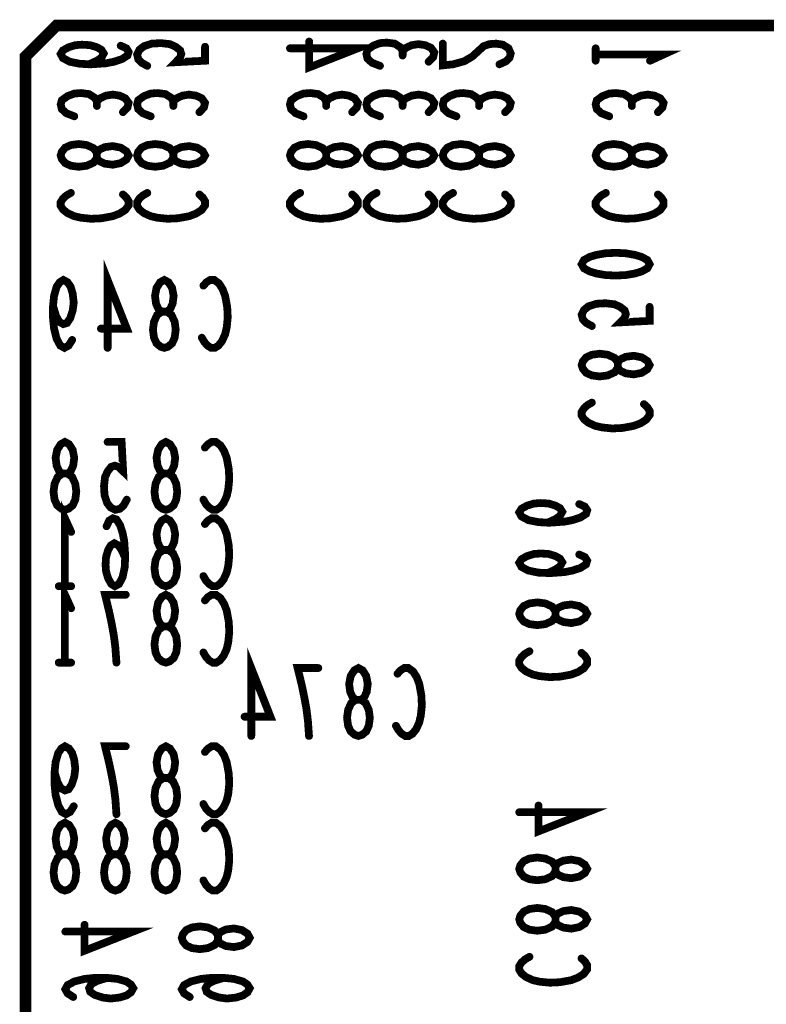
# Model space of a CAD drawing. Extents: x 0 to 8.86, y -3.29 to 6.3.
# Tile 19 of 129: x 4.41 to 4.79, y 0.51 to 1.02. Entities that reach past the tile are written whole.
import ezdxf

# ---------------------------------------------------------------- set-up
doc = ezdxf.new("R2010")
doc.units = 0
doc.layers.get('0').update_dxf_attribs({"color": 3, "linetype": 'CONTINUOUS'})

# ---------------------------------------------------------------- blocks, each defined once
blk = doc.blocks.new('PAD_R1')
at = {"const_width": 0.5}
blk.add_lwpolyline([(0.25, 0, 1), (-0.25, 0, 1)], format="xyb", close=True, dxfattribs=at)

msp = doc.modelspace()

# ---------------------------------------------------------------- linework, layer by layer
for points, const_width in [([(4.4395, 1.01713), (5.1225, 1.01713), (5.1505, 0.98913), (5.1505, 0.24813), (5.1325, 0.23013), (4.4305, 0.23013), (4.4095, 0.25113), (4.4095, 1.00113), (4.4255, 1.01713)], 0.006), ([(4.42761, 0.95019), (4.42819, 0.95206), (4.42994, 0.95419), (4.43286, 0.95553), (4.43694, 0.95606), (4.44103, 0.95553), (4.44453, 0.95393), (4.44628, 0.95153), (4.44628, 0.94886), (4.44744, 0.94726), (4.45036, 0.94593), (4.45444, 0.94539), (4.45853, 0.9462), (4.46144, 0.94806), (4.46261, 0.95019), (4.46144, 0.95233), (4.45853, 0.95419), (4.45444, 0.955), (4.45036, 0.95446), (4.44744, 0.95313), (4.44628, 0.95153), (4.44628, 0.94886), (4.44453, 0.94646), (4.44103, 0.94486), (4.43694, 0.94433), (4.43286, 0.94486), (4.42994, 0.9462), (4.42819, 0.94833)], 0.004), ([(4.46698, 0.95019), (4.46756, 0.95206), (4.46931, 0.95419), (4.47223, 0.95553), (4.47631, 0.95606), (4.4804, 0.95553), (4.4839, 0.95393), (4.48565, 0.95153), (4.48565, 0.94886), (4.48681, 0.94726), (4.48973, 0.94593), (4.49381, 0.94539), (4.4979, 0.9462), (4.50081, 0.94806), (4.50198, 0.95019), (4.50081, 0.95233), (4.4979, 0.95419), (4.49381, 0.955), (4.48973, 0.95446), (4.48681, 0.95313), (4.48565, 0.95153), (4.48565, 0.94886), (4.4839, 0.94646), (4.4804, 0.94486), (4.47631, 0.94433), (4.47223, 0.94486), (4.46931, 0.9462), (4.46756, 0.94833)], 0.004), ([(4.54572, 0.95019), (4.5463, 0.95206), (4.54805, 0.95419), (4.55097, 0.95553), (4.55505, 0.95606), (4.55914, 0.95553), (4.56264, 0.95393), (4.56439, 0.95153), (4.56439, 0.94886), (4.56555, 0.94726), (4.56847, 0.94593), (4.57255, 0.94539), (4.57664, 0.9462), (4.57955, 0.94806), (4.58072, 0.95019), (4.57955, 0.95233), (4.57664, 0.95419), (4.57255, 0.955), (4.56847, 0.95446), (4.56555, 0.95313), (4.56439, 0.95153), (4.56439, 0.94886), (4.56264, 0.94646), (4.55914, 0.94486), (4.55505, 0.94433), (4.55097, 0.94486), (4.54805, 0.9462), (4.5463, 0.94833)], 0.004), ([(4.58509, 0.95019), (4.58567, 0.95206), (4.58742, 0.95419), (4.59034, 0.95553), (4.59442, 0.95606), (4.59851, 0.95553), (4.60201, 0.95393), (4.60376, 0.95153), (4.60376, 0.94886), (4.60492, 0.94726), (4.60784, 0.94593), (4.61192, 0.94539), (4.61601, 0.9462), (4.61892, 0.94806), (4.62009, 0.95019), (4.61892, 0.95233), (4.61601, 0.95419), (4.61192, 0.955), (4.60784, 0.95446), (4.60492, 0.95313), (4.60376, 0.95153), (4.60376, 0.94886), (4.60201, 0.94646), (4.59851, 0.94486), (4.59442, 0.94433), (4.59034, 0.94486), (4.58742, 0.9462), (4.58567, 0.94833)], 0.004), ([(4.62446, 0.95019), (4.62504, 0.95206), (4.62679, 0.95419), (4.62971, 0.95553), (4.63379, 0.95606), (4.63788, 0.95553), (4.64138, 0.95393), (4.64313, 0.95153), (4.64313, 0.94886), (4.64429, 0.94726), (4.64721, 0.94593), (4.65129, 0.94539), (4.65538, 0.9462), (4.65829, 0.94806), (4.65946, 0.95019), (4.65829, 0.95233), (4.65538, 0.95419), (4.65129, 0.955), (4.64721, 0.95446), (4.64429, 0.95313), (4.64313, 0.95153), (4.64313, 0.94886), (4.64138, 0.94646), (4.63788, 0.94486), (4.63379, 0.94433), (4.62971, 0.94486), (4.62679, 0.9462), (4.62504, 0.94833)], 0.004), ([(4.7032, 0.95019), (4.70378, 0.95206), (4.70553, 0.95419), (4.70845, 0.95553), (4.71253, 0.95606), (4.71662, 0.95553), (4.72012, 0.95393), (4.72187, 0.95153), (4.72187, 0.94886), (4.72303, 0.94726), (4.72595, 0.94593), (4.73003, 0.94539), (4.73412, 0.9462), (4.73703, 0.94806), (4.7382, 0.95019), (4.73703, 0.95233), (4.73412, 0.95419), (4.73003, 0.955), (4.72595, 0.95446), (4.72303, 0.95313), (4.72187, 0.95153), (4.72187, 0.94886), (4.72012, 0.94646), (4.71662, 0.94486), (4.71253, 0.94433), (4.70845, 0.94486), (4.70553, 0.9462), (4.70378, 0.94833)], 0.004), ([(4.731, 0.89413), (4.72983, 0.892), (4.72692, 0.8904), (4.72342, 0.88933), (4.71875, 0.88853), (4.7135, 0.88826), (4.70825, 0.88853), (4.70358, 0.88933), (4.70008, 0.8904), (4.69717, 0.892), (4.696, 0.89413), (4.69717, 0.89626), (4.70008, 0.89786), (4.70358, 0.89893), (4.70825, 0.89973), (4.7135, 0.9), (4.71875, 0.89973), (4.72342, 0.89893), (4.72692, 0.89786), (4.72983, 0.89626)], 0.004), ([(4.481, 0.851), (4.47913, 0.85158), (4.477, 0.85333), (4.47567, 0.85625), (4.47513, 0.86033), (4.47567, 0.86442), (4.47727, 0.86792), (4.47967, 0.86967), (4.48233, 0.86967), (4.48393, 0.87083), (4.48527, 0.87375), (4.4858, 0.87783), (4.485, 0.88192), (4.48313, 0.88483), (4.481, 0.886), (4.47887, 0.88483), (4.477, 0.88192), (4.4762, 0.87783), (4.47673, 0.87375), (4.47807, 0.87083), (4.47967, 0.86967), (4.48233, 0.86967), (4.48473, 0.86792), (4.48633, 0.86442), (4.48687, 0.86033), (4.48633, 0.85625), (4.485, 0.85333), (4.48287, 0.85158)], 0.004), ([(4.696, 0.84213), (4.69658, 0.844), (4.69833, 0.84613), (4.70125, 0.84746), (4.70533, 0.848), (4.70942, 0.84746), (4.71292, 0.84586), (4.71467, 0.84346), (4.71467, 0.8408), (4.71583, 0.8392), (4.71875, 0.83786), (4.72283, 0.83733), (4.72692, 0.83813), (4.72983, 0.84), (4.731, 0.84213), (4.72983, 0.84426), (4.72692, 0.84613), (4.72283, 0.84693), (4.71875, 0.8464), (4.71583, 0.84506), (4.71467, 0.84346), (4.71467, 0.8408), (4.71292, 0.8384), (4.70942, 0.8368), (4.70533, 0.83626), (4.70125, 0.8368), (4.69833, 0.83813), (4.69658, 0.84026)], 0.004), ([(4.4298, 0.76753), (4.42793, 0.76811), (4.4258, 0.76986), (4.42446, 0.77278), (4.42393, 0.77686), (4.42446, 0.78095), (4.42606, 0.78445), (4.42846, 0.7862), (4.43113, 0.7862), (4.43273, 0.78736), (4.43406, 0.79028), (4.4346, 0.79436), (4.43379, 0.79845), (4.43193, 0.80136), (4.4298, 0.80253), (4.42766, 0.80136), (4.4258, 0.79845), (4.42499, 0.79436), (4.42553, 0.79028), (4.42686, 0.78736), (4.42846, 0.7862), (4.43113, 0.7862), (4.43353, 0.78445), (4.43513, 0.78095), (4.43566, 0.77686), (4.43513, 0.77278), (4.43379, 0.76986), (4.43166, 0.76811)], 0.004), ([(4.4818, 0.76753), (4.47993, 0.76811), (4.4778, 0.76986), (4.47646, 0.77278), (4.47593, 0.77686), (4.47646, 0.78095), (4.47806, 0.78445), (4.48046, 0.7862), (4.48313, 0.7862), (4.48473, 0.78736), (4.48606, 0.79028), (4.4866, 0.79436), (4.48579, 0.79845), (4.48393, 0.80136), (4.4818, 0.80253), (4.47966, 0.80136), (4.4778, 0.79845), (4.47699, 0.79436), (4.47753, 0.79028), (4.47886, 0.78736), (4.48046, 0.7862), (4.48313, 0.7862), (4.48553, 0.78445), (4.48713, 0.78095), (4.48766, 0.77686), (4.48713, 0.77278), (4.48579, 0.76986), (4.48366, 0.76811)], 0.004), ([(4.4818, 0.72816), (4.47993, 0.72874), (4.4778, 0.73049), (4.47646, 0.73341), (4.47593, 0.73749), (4.47646, 0.74158), (4.47806, 0.74508), (4.48046, 0.74683), (4.48313, 0.74683), (4.48473, 0.74799), (4.48606, 0.75091), (4.4866, 0.75499), (4.48579, 0.75908), (4.48393, 0.76199), (4.4818, 0.76316), (4.47966, 0.76199), (4.4778, 0.75908), (4.47699, 0.75499), (4.47753, 0.75091), (4.47886, 0.74799), (4.48046, 0.74683), (4.48313, 0.74683), (4.48553, 0.74508), (4.48713, 0.74158), (4.48766, 0.73749), (4.48713, 0.73341), (4.48579, 0.73049), (4.48366, 0.72874)], 0.004), ([(4.4818, 0.68879), (4.47993, 0.68937), (4.4778, 0.69112), (4.47646, 0.69404), (4.47593, 0.69812), (4.47646, 0.70221), (4.47806, 0.70571), (4.48046, 0.70746), (4.48313, 0.70746), (4.48473, 0.70862), (4.48606, 0.71154), (4.4866, 0.71562), (4.48579, 0.71971), (4.48393, 0.72262), (4.4818, 0.72379), (4.47966, 0.72262), (4.4778, 0.71971), (4.47699, 0.71562), (4.47753, 0.71154), (4.47886, 0.70862), (4.48046, 0.70746), (4.48313, 0.70746), (4.48553, 0.70571), (4.48713, 0.70221), (4.48766, 0.69812), (4.48713, 0.69404), (4.48579, 0.69112), (4.48366, 0.68937)], 0.004), ([(4.66383, 0.71397), (4.66441, 0.71584), (4.66616, 0.71797), (4.66908, 0.71931), (4.67316, 0.71984), (4.67725, 0.71931), (4.68075, 0.71771), (4.6825, 0.71531), (4.6825, 0.71264), (4.68366, 0.71104), (4.68658, 0.70971), (4.69066, 0.70917), (4.69475, 0.70998), (4.69766, 0.71184), (4.69883, 0.71397), (4.69766, 0.71611), (4.69475, 0.71797), (4.69066, 0.71878), (4.68658, 0.71824), (4.68366, 0.71691), (4.6825, 0.71531), (4.6825, 0.71264), (4.68075, 0.71024), (4.67725, 0.70864), (4.67316, 0.70811), (4.66908, 0.70864), (4.66616, 0.70998), (4.66441, 0.71211)], 0.004), ([(4.581, 0.651), (4.57913, 0.65158), (4.577, 0.65333), (4.57567, 0.65625), (4.57513, 0.66033), (4.57567, 0.66442), (4.57727, 0.66792), (4.57967, 0.66967), (4.58233, 0.66967), (4.58393, 0.67083), (4.58527, 0.67375), (4.5858, 0.67783), (4.585, 0.68192), (4.58313, 0.68483), (4.581, 0.686), (4.57887, 0.68483), (4.577, 0.68192), (4.5762, 0.67783), (4.57673, 0.67375), (4.57807, 0.67083), (4.57967, 0.66967), (4.58233, 0.66967), (4.58473, 0.66792), (4.58633, 0.66442), (4.58687, 0.66033), (4.58633, 0.65625), (4.585, 0.65333), (4.58287, 0.65158)], 0.004), ([(4.4818, 0.61068), (4.47993, 0.61126), (4.4778, 0.61301), (4.47646, 0.61593), (4.47593, 0.62001), (4.47646, 0.6241), (4.47806, 0.6276), (4.48046, 0.62935), (4.48313, 0.62935), (4.48473, 0.63051), (4.48606, 0.63343), (4.4866, 0.63751), (4.48579, 0.6416), (4.48393, 0.64451), (4.4818, 0.64568), (4.47966, 0.64451), (4.4778, 0.6416), (4.47699, 0.63751), (4.47753, 0.63343), (4.47886, 0.63051), (4.48046, 0.62935), (4.48313, 0.62935), (4.48553, 0.6276), (4.48713, 0.6241), (4.48766, 0.62001), (4.48713, 0.61593), (4.48579, 0.61301), (4.48366, 0.61126)], 0.004), ([(4.4298, 0.57131), (4.42793, 0.57189), (4.4258, 0.57364), (4.42446, 0.57656), (4.42393, 0.58064), (4.42446, 0.58473), (4.42606, 0.58823), (4.42846, 0.58998), (4.43113, 0.58998), (4.43273, 0.59114), (4.43406, 0.59406), (4.4346, 0.59814), (4.43379, 0.60223), (4.43193, 0.60514), (4.4298, 0.60631), (4.42766, 0.60514), (4.4258, 0.60223), (4.42499, 0.59814), (4.42553, 0.59406), (4.42686, 0.59114), (4.42846, 0.58998), (4.43113, 0.58998), (4.43353, 0.58823), (4.43513, 0.58473), (4.43566, 0.58064), (4.43513, 0.57656), (4.43379, 0.57364), (4.43166, 0.57189)], 0.004), ([(4.4558, 0.57131), (4.45393, 0.57189), (4.4518, 0.57364), (4.45046, 0.57656), (4.44993, 0.58064), (4.45046, 0.58473), (4.45206, 0.58823), (4.45446, 0.58998), (4.45713, 0.58998), (4.45873, 0.59114), (4.46006, 0.59406), (4.4606, 0.59814), (4.45979, 0.60223), (4.45793, 0.60514), (4.4558, 0.60631), (4.45366, 0.60514), (4.4518, 0.60223), (4.45099, 0.59814), (4.45153, 0.59406), (4.45286, 0.59114), (4.45446, 0.58998), (4.45713, 0.58998), (4.45953, 0.58823), (4.46113, 0.58473), (4.46166, 0.58064), (4.46113, 0.57656), (4.45979, 0.57364), (4.45766, 0.57189)], 0.004), ([(4.4818, 0.57131), (4.47993, 0.57189), (4.4778, 0.57364), (4.47646, 0.57656), (4.47593, 0.58064), (4.47646, 0.58473), (4.47806, 0.58823), (4.48046, 0.58998), (4.48313, 0.58998), (4.48473, 0.59114), (4.48606, 0.59406), (4.4866, 0.59814), (4.48579, 0.60223), (4.48393, 0.60514), (4.4818, 0.60631), (4.47966, 0.60514), (4.4778, 0.60223), (4.47699, 0.59814), (4.47753, 0.59406), (4.47886, 0.59114), (4.48046, 0.58998), (4.48313, 0.58998), (4.48553, 0.58823), (4.48713, 0.58473), (4.48766, 0.58064), (4.48713, 0.57656), (4.48579, 0.57364), (4.48366, 0.57189)], 0.004), ([(4.66383, 0.58249), (4.66441, 0.58436), (4.66616, 0.58649), (4.66908, 0.58783), (4.67316, 0.58836), (4.67725, 0.58783), (4.68075, 0.58623), (4.6825, 0.58383), (4.6825, 0.58116), (4.68366, 0.57956), (4.68658, 0.57823), (4.69066, 0.57769), (4.69475, 0.5785), (4.69766, 0.58036), (4.69883, 0.58249), (4.69766, 0.58463), (4.69475, 0.58649), (4.69066, 0.5873), (4.68658, 0.58676), (4.68366, 0.58543), (4.6825, 0.58383), (4.6825, 0.58116), (4.68075, 0.57876), (4.67725, 0.57716), (4.67316, 0.57663), (4.66908, 0.57716), (4.66616, 0.5785), (4.66441, 0.58063)], 0.004), ([(4.66383, 0.55649), (4.66441, 0.55836), (4.66616, 0.56049), (4.66908, 0.56183), (4.67316, 0.56236), (4.67725, 0.56183), (4.68075, 0.56023), (4.6825, 0.55783), (4.6825, 0.55516), (4.68366, 0.55356), (4.68658, 0.55223), (4.69066, 0.55169), (4.69475, 0.5525), (4.69766, 0.55436), (4.69883, 0.55649), (4.69766, 0.55863), (4.69475, 0.56049), (4.69066, 0.5613), (4.68658, 0.56076), (4.68366, 0.55943), (4.6825, 0.55783), (4.6825, 0.55516), (4.68075, 0.55276), (4.67725, 0.55116), (4.67316, 0.55063), (4.66908, 0.55116), (4.66616, 0.5525), (4.66441, 0.55463)], 0.004), ([(4.49, 0.547), (4.49058, 0.54887), (4.49233, 0.551), (4.49525, 0.55233), (4.49933, 0.55287), (4.50342, 0.55233), (4.50692, 0.55073), (4.50867, 0.54833), (4.50867, 0.54567), (4.50983, 0.54407), (4.51275, 0.54273), (4.51683, 0.5422), (4.52092, 0.543), (4.52383, 0.54487), (4.525, 0.547), (4.52383, 0.54913), (4.52092, 0.551), (4.51683, 0.5518), (4.51275, 0.55127), (4.50983, 0.54993), (4.50867, 0.54833), (4.50867, 0.54567), (4.50692, 0.54327), (4.50342, 0.54167), (4.49933, 0.54113), (4.49525, 0.54167), (4.49233, 0.543), (4.49058, 0.54513)], 0.004)]:
    msp.add_lwpolyline(points, close=True, dxfattribs=dict(const_width=const_width))
at = {"const_width": 0.004}
for points in [[(4.47223, 0.99633), (4.46931, 0.99793), (4.46756, 0.99979), (4.46698, 1.00219), (4.46815, 1.0046), (4.47048, 1.00646), (4.47456, 1.00779), (4.47923, 1.00806), (4.4839, 1.00753), (4.48681, 1.00619), (4.48915, 1.00433), (4.48973, 1.00246), (4.48915, 1.00059), (4.48681, 0.9982), (4.50198, 0.99899), (4.50198, 1.00619)], [(4.54572, 1.00539), (4.58072, 1.00539), (4.55564, 0.99553), (4.55564, 1.00886)], [(4.59209, 0.99633), (4.58801, 0.99793), (4.58567, 1.00006), (4.58509, 1.00246), (4.58567, 1.0046), (4.58859, 1.00673), (4.59209, 1.00806), (4.59559, 1.00833), (4.59967, 1.00779), (4.60259, 1.00593), (4.60376, 1.00406), (4.60376, 1.00166)], [(4.65363, 0.99713), (4.65713, 0.99873), (4.65888, 1.00059), (4.65946, 1.00273), (4.65829, 1.00539), (4.65538, 1.00726), (4.65188, 1.00779), (4.64838, 1.00753), (4.64546, 1.00646), (4.63963, 1.00113), (4.63554, 0.99873), (4.62971, 0.99713), (4.62446, 0.99659), (4.62446, 1.00779)], [(4.44219, 0.99713), (4.44628, 0.99899), (4.44861, 1.00059), (4.44978, 1.00273), (4.44861, 1.0046), (4.44628, 1.00593), (4.44278, 1.007), (4.43869, 1.00726), (4.43519, 1.007), (4.43169, 1.00593), (4.42878, 1.00433), (4.42761, 1.00246), (4.42878, 1.00033), (4.43228, 0.99846), (4.43753, 0.99739), (4.44336, 0.99713), (4.45094, 0.99766), (4.45503, 0.99846), (4.45911, 0.99979), (4.46203, 1.00166), (4.46261, 1.00353), (4.46144, 1.00539), (4.45853, 1.00673)], [(4.60376, 1.00406), (4.60551, 1.00566), (4.60842, 1.007), (4.61192, 1.00753), (4.61542, 1.007), (4.61834, 1.00566), (4.62009, 1.00326), (4.61951, 1.00086), (4.61717, 0.99846)], [(4.7032, 0.99899), (4.7032, 1.00539)], [(4.7032, 1.00219), (4.7382, 1.00219), (4.7312, 0.99899)], [(4.43461, 0.97033), (4.43053, 0.97193), (4.42819, 0.97406), (4.42761, 0.97646), (4.42819, 0.9786), (4.43111, 0.98073), (4.43461, 0.98206), (4.43811, 0.98233), (4.44219, 0.98179), (4.44511, 0.97993), (4.44628, 0.97806), (4.44628, 0.97566)], [(4.44628, 0.97806), (4.44803, 0.97966), (4.45094, 0.981), (4.45444, 0.98153), (4.45794, 0.981), (4.46086, 0.97966), (4.46261, 0.97726), (4.46203, 0.97486), (4.45969, 0.97246)], [(4.47398, 0.97033), (4.4699, 0.97193), (4.46756, 0.97406), (4.46698, 0.97646), (4.46756, 0.9786), (4.47048, 0.98073), (4.47398, 0.98206), (4.47748, 0.98233), (4.48156, 0.98179), (4.48448, 0.97993), (4.48565, 0.97806), (4.48565, 0.97566)], [(4.48565, 0.97806), (4.4874, 0.97966), (4.49031, 0.981), (4.49381, 0.98153), (4.49731, 0.981), (4.50023, 0.97966), (4.50198, 0.97726), (4.5014, 0.97486), (4.49906, 0.97246)], [(4.55272, 0.97033), (4.54864, 0.97193), (4.5463, 0.97406), (4.54572, 0.97646), (4.5463, 0.9786), (4.54922, 0.98073), (4.55272, 0.98206), (4.55622, 0.98233), (4.5603, 0.98179), (4.56322, 0.97993), (4.56439, 0.97806), (4.56439, 0.97566)], [(4.56439, 0.97806), (4.56614, 0.97966), (4.56905, 0.981), (4.57255, 0.98153), (4.57605, 0.981), (4.57897, 0.97966), (4.58072, 0.97726), (4.58014, 0.97486), (4.5778, 0.97246)], [(4.59209, 0.97033), (4.58801, 0.97193), (4.58567, 0.97406), (4.58509, 0.97646), (4.58567, 0.9786), (4.58859, 0.98073), (4.59209, 0.98206), (4.59559, 0.98233), (4.59967, 0.98179), (4.60259, 0.97993), (4.60376, 0.97806), (4.60376, 0.97566)], [(4.60376, 0.97806), (4.60551, 0.97966), (4.60842, 0.981), (4.61192, 0.98153), (4.61542, 0.981), (4.61834, 0.97966), (4.62009, 0.97726), (4.61951, 0.97486), (4.61717, 0.97246)], [(4.63146, 0.97033), (4.62738, 0.97193), (4.62504, 0.97406), (4.62446, 0.97646), (4.62504, 0.9786), (4.62796, 0.98073), (4.63146, 0.98206), (4.63496, 0.98233), (4.63904, 0.98179), (4.64196, 0.97993), (4.64313, 0.97806), (4.64313, 0.97566)], [(4.64313, 0.97806), (4.64488, 0.97966), (4.64779, 0.981), (4.65129, 0.98153), (4.65479, 0.981), (4.65771, 0.97966), (4.65946, 0.97726), (4.65888, 0.97486), (4.65654, 0.97246)], [(4.7102, 0.97033), (4.70612, 0.97193), (4.70378, 0.97406), (4.7032, 0.97646), (4.70378, 0.9786), (4.7067, 0.98073), (4.7102, 0.98206), (4.7137, 0.98233), (4.71778, 0.98179), (4.7207, 0.97993), (4.72187, 0.97806), (4.72187, 0.97566)], [(4.72187, 0.97806), (4.72362, 0.97966), (4.72653, 0.981), (4.73003, 0.98153), (4.73353, 0.981), (4.73645, 0.97966), (4.7382, 0.97726), (4.73762, 0.97486), (4.73528, 0.97246)], [(4.45969, 0.93006), (4.46144, 0.92846), (4.46261, 0.9266), (4.46261, 0.92446), (4.46086, 0.92206), (4.45794, 0.9202), (4.45444, 0.91886), (4.44861, 0.91779), (4.44336, 0.91753), (4.43811, 0.91806), (4.43461, 0.91886), (4.43111, 0.92046), (4.42878, 0.92233), (4.42761, 0.92419), (4.42761, 0.92606), (4.42878, 0.92793), (4.43053, 0.92953), (4.43286, 0.93086)], [(4.49906, 0.93006), (4.50081, 0.92846), (4.50198, 0.9266), (4.50198, 0.92446), (4.50023, 0.92206), (4.49731, 0.9202), (4.49381, 0.91886), (4.48798, 0.91779), (4.48273, 0.91753), (4.47748, 0.91806), (4.47398, 0.91886), (4.47048, 0.92046), (4.46815, 0.92233), (4.46698, 0.92419), (4.46698, 0.92606), (4.46815, 0.92793), (4.4699, 0.92953), (4.47223, 0.93086)], [(4.5778, 0.93006), (4.57955, 0.92846), (4.58072, 0.9266), (4.58072, 0.92446), (4.57897, 0.92206), (4.57605, 0.9202), (4.57255, 0.91886), (4.56672, 0.91779), (4.56147, 0.91753), (4.55622, 0.91806), (4.55272, 0.91886), (4.54922, 0.92046), (4.54689, 0.92233), (4.54572, 0.92419), (4.54572, 0.92606), (4.54689, 0.92793), (4.54864, 0.92953), (4.55097, 0.93086)], [(4.61717, 0.93006), (4.61892, 0.92846), (4.62009, 0.9266), (4.62009, 0.92446), (4.61834, 0.92206), (4.61542, 0.9202), (4.61192, 0.91886), (4.60609, 0.91779), (4.60084, 0.91753), (4.59559, 0.91806), (4.59209, 0.91886), (4.58859, 0.92046), (4.58626, 0.92233), (4.58509, 0.92419), (4.58509, 0.92606), (4.58626, 0.92793), (4.58801, 0.92953), (4.59034, 0.93086)], [(4.65654, 0.93006), (4.65829, 0.92846), (4.65946, 0.9266), (4.65946, 0.92446), (4.65771, 0.92206), (4.65479, 0.9202), (4.65129, 0.91886), (4.64546, 0.91779), (4.64021, 0.91753), (4.63496, 0.91806), (4.63146, 0.91886), (4.62796, 0.92046), (4.62563, 0.92233), (4.62446, 0.92419), (4.62446, 0.92606), (4.62563, 0.92793), (4.62738, 0.92953), (4.62971, 0.93086)], [(4.73528, 0.93006), (4.73703, 0.92846), (4.7382, 0.9266), (4.7382, 0.92446), (4.73645, 0.92206), (4.73353, 0.9202), (4.73003, 0.91886), (4.7242, 0.91779), (4.71895, 0.91753), (4.7137, 0.91806), (4.7102, 0.91886), (4.7067, 0.92046), (4.70437, 0.92233), (4.7032, 0.92419), (4.7032, 0.92606), (4.70437, 0.92793), (4.70612, 0.92953), (4.70845, 0.93086)], [(4.4518, 0.851), (4.4518, 0.886), (4.46167, 0.86092), (4.44833, 0.86092)], [(4.43353, 0.85508), (4.43167, 0.85217), (4.42953, 0.851), (4.4274, 0.85217), (4.42553, 0.85567), (4.4242, 0.86092), (4.42367, 0.86617), (4.42367, 0.87258), (4.4242, 0.87783), (4.42553, 0.8825), (4.42713, 0.88483), (4.429, 0.886), (4.43113, 0.88483), (4.43273, 0.8825), (4.4338, 0.879), (4.43433, 0.87433), (4.4338, 0.87025), (4.43247, 0.86617), (4.43087, 0.86383), (4.429, 0.86325), (4.42687, 0.86442), (4.42527, 0.86733), (4.42367, 0.87258)], [(4.50113, 0.88308), (4.50273, 0.88483), (4.5046, 0.886), (4.50673, 0.886), (4.50913, 0.88425), (4.511, 0.88133), (4.51233, 0.87783), (4.5134, 0.872), (4.51367, 0.86675), (4.51313, 0.8615), (4.51233, 0.858), (4.51073, 0.8545), (4.50887, 0.85217), (4.507, 0.851), (4.50513, 0.851), (4.50327, 0.85217), (4.50167, 0.85392), (4.50033, 0.85625)], [(4.70125, 0.86226), (4.69833, 0.86386), (4.69658, 0.86573), (4.696, 0.86813), (4.69717, 0.87053), (4.6995, 0.8724), (4.70358, 0.87373), (4.70825, 0.874), (4.71292, 0.87346), (4.71583, 0.87213), (4.71817, 0.87026), (4.71875, 0.8684), (4.71817, 0.86653), (4.71583, 0.86413), (4.731, 0.86493), (4.731, 0.87213)], [(4.72808, 0.822), (4.72983, 0.8204), (4.731, 0.81853), (4.731, 0.8164), (4.72925, 0.814), (4.72633, 0.81213), (4.72283, 0.8108), (4.717, 0.80973), (4.71175, 0.80946), (4.7065, 0.81), (4.703, 0.8108), (4.6995, 0.8124), (4.69717, 0.81426), (4.696, 0.81613), (4.696, 0.818), (4.69717, 0.81986), (4.69892, 0.82146), (4.70125, 0.8228)], [(4.46166, 0.77278), (4.46006, 0.76986), (4.4582, 0.76811), (4.4558, 0.76753), (4.45339, 0.7687), (4.45153, 0.77103), (4.45019, 0.77511), (4.44993, 0.77978), (4.45046, 0.78445), (4.4518, 0.78736), (4.45366, 0.7897), (4.45553, 0.79028), (4.45739, 0.7897), (4.45979, 0.78736), (4.459, 0.80253), (4.4518, 0.80253)], [(4.50193, 0.79961), (4.50353, 0.80136), (4.50539, 0.80253), (4.50753, 0.80253), (4.50993, 0.80078), (4.51179, 0.79786), (4.51313, 0.79436), (4.5142, 0.78853), (4.51446, 0.78328), (4.51393, 0.77803), (4.51313, 0.77453), (4.51153, 0.77103), (4.50966, 0.7687), (4.5078, 0.76753), (4.50593, 0.76753), (4.50406, 0.7687), (4.50246, 0.77045), (4.50113, 0.77278)], [(4.4298, 0.72816), (4.4298, 0.76316), (4.433, 0.75616)], [(4.67841, 0.76091), (4.6825, 0.76277), (4.68483, 0.76438), (4.686, 0.76651), (4.68483, 0.76838), (4.6825, 0.76971), (4.679, 0.77078), (4.67491, 0.77104), (4.67141, 0.77078), (4.66791, 0.76971), (4.665, 0.76811), (4.66383, 0.76624), (4.665, 0.76411), (4.6685, 0.76224), (4.67375, 0.76117), (4.67958, 0.76091), (4.68716, 0.76144), (4.69125, 0.76224), (4.69533, 0.76357), (4.69825, 0.76544), (4.69883, 0.76731), (4.69766, 0.76918), (4.69475, 0.77051)], [(4.46086, 0.74274), (4.459, 0.74683), (4.45739, 0.74916), (4.45526, 0.75033), (4.45339, 0.74916), (4.45206, 0.74683), (4.45099, 0.74333), (4.45073, 0.73924), (4.45099, 0.73574), (4.45206, 0.73224), (4.45366, 0.72933), (4.45553, 0.72816), (4.45766, 0.72933), (4.45953, 0.73283), (4.4606, 0.73808), (4.46086, 0.74391), (4.46033, 0.75149), (4.45953, 0.75558), (4.4582, 0.75966), (4.45633, 0.76258), (4.45446, 0.76316), (4.45259, 0.76199), (4.45126, 0.75908)], [(4.50193, 0.76024), (4.50353, 0.76199), (4.50539, 0.76316), (4.50753, 0.76316), (4.50993, 0.76141), (4.51179, 0.75849), (4.51313, 0.75499), (4.5142, 0.74916), (4.51446, 0.74391), (4.51393, 0.73866), (4.51313, 0.73516), (4.51153, 0.73166), (4.50966, 0.72933), (4.5078, 0.72816), (4.50593, 0.72816), (4.50406, 0.72933), (4.50246, 0.73108), (4.50113, 0.73341)], [(4.67841, 0.73491), (4.6825, 0.73677), (4.68483, 0.73838), (4.686, 0.74051), (4.68483, 0.74238), (4.6825, 0.74371), (4.679, 0.74478), (4.67491, 0.74504), (4.67141, 0.74478), (4.66791, 0.74371), (4.665, 0.74211), (4.66383, 0.74024), (4.665, 0.73811), (4.6685, 0.73624), (4.67375, 0.73517), (4.67958, 0.73491), (4.68716, 0.73544), (4.69125, 0.73624), (4.69533, 0.73757), (4.69825, 0.73944), (4.69883, 0.74131), (4.69766, 0.74318), (4.69475, 0.74451)], [(4.4298, 0.68879), (4.4298, 0.72379), (4.433, 0.71679)], [(4.433, 0.72816), (4.4266, 0.72816)], [(4.45633, 0.68879), (4.4558, 0.69637), (4.45499, 0.70279), (4.45393, 0.70862), (4.45259, 0.71504), (4.45046, 0.72379), (4.46113, 0.72379)], [(4.50193, 0.72087), (4.50353, 0.72262), (4.50539, 0.72379), (4.50753, 0.72379), (4.50993, 0.72204), (4.51179, 0.71912), (4.51313, 0.71562), (4.5142, 0.70979), (4.51446, 0.70454), (4.51393, 0.69929), (4.51313, 0.69579), (4.51153, 0.69229), (4.50966, 0.68996), (4.5078, 0.68879), (4.50593, 0.68879), (4.50406, 0.68996), (4.50246, 0.69171), (4.50113, 0.69404)], [(4.5258, 0.651), (4.5258, 0.686), (4.53567, 0.66092), (4.52233, 0.66092)], [(4.69591, 0.69384), (4.69766, 0.69224), (4.69883, 0.69038), (4.69883, 0.68824), (4.69708, 0.68584), (4.69416, 0.68398), (4.69066, 0.68264), (4.68483, 0.68157), (4.67958, 0.68131), (4.67433, 0.68184), (4.67083, 0.68264), (4.66733, 0.68424), (4.665, 0.68611), (4.66383, 0.68797), (4.66383, 0.68984), (4.665, 0.69171), (4.66675, 0.69331), (4.66908, 0.69464)], [(4.433, 0.68879), (4.4266, 0.68879)], [(4.55553, 0.651), (4.555, 0.65858), (4.5542, 0.665), (4.55313, 0.67083), (4.5518, 0.67725), (4.54967, 0.686), (4.56033, 0.686)], [(4.60113, 0.68308), (4.60273, 0.68483), (4.6046, 0.686), (4.60673, 0.686), (4.60913, 0.68425), (4.611, 0.68133), (4.61233, 0.67783), (4.6134, 0.672), (4.61367, 0.66675), (4.61313, 0.6615), (4.61233, 0.658), (4.61073, 0.6545), (4.60887, 0.65217), (4.607, 0.651), (4.60513, 0.651), (4.60327, 0.65217), (4.60167, 0.65392), (4.60033, 0.65625)], [(4.43433, 0.61476), (4.43246, 0.61185), (4.43033, 0.61068), (4.4282, 0.61185), (4.42633, 0.61535), (4.42499, 0.6206), (4.42446, 0.62585), (4.42446, 0.63226), (4.42499, 0.63751), (4.42633, 0.64218), (4.42793, 0.64451), (4.4298, 0.64568), (4.43193, 0.64451), (4.43353, 0.64218), (4.4346, 0.63868), (4.43513, 0.63401), (4.4346, 0.62993), (4.43326, 0.62585), (4.43166, 0.62351), (4.4298, 0.62293), (4.42766, 0.6241), (4.42606, 0.62701), (4.42446, 0.63226)], [(4.45633, 0.61068), (4.4558, 0.61826), (4.45499, 0.62468), (4.45393, 0.63051), (4.45259, 0.63693), (4.45046, 0.64568), (4.46113, 0.64568)], [(4.50193, 0.64276), (4.50353, 0.64451), (4.50539, 0.64568), (4.50753, 0.64568), (4.50993, 0.64393), (4.51179, 0.64101), (4.51313, 0.63751), (4.5142, 0.63168), (4.51446, 0.62643), (4.51393, 0.62118), (4.51313, 0.61768), (4.51153, 0.61418), (4.50966, 0.61185), (4.5078, 0.61068), (4.50593, 0.61068), (4.50406, 0.61185), (4.50246, 0.6136), (4.50113, 0.61593)], [(4.66383, 0.61169), (4.69883, 0.61169), (4.67375, 0.60183), (4.67375, 0.61516)], [(4.50193, 0.60339), (4.50353, 0.60514), (4.50539, 0.60631), (4.50753, 0.60631), (4.50993, 0.60456), (4.51179, 0.60164), (4.51313, 0.59814), (4.5142, 0.59231), (4.51446, 0.58706), (4.51393, 0.58181), (4.51313, 0.57831), (4.51153, 0.57481), (4.50966, 0.57248), (4.5078, 0.57131), (4.50593, 0.57131), (4.50406, 0.57248), (4.50246, 0.57423), (4.50113, 0.57656)], [(4.43, 0.5502), (4.465, 0.5502), (4.43992, 0.54033), (4.43992, 0.55367)], [(4.69591, 0.53636), (4.69766, 0.53476), (4.69883, 0.5329), (4.69883, 0.53076), (4.69708, 0.52836), (4.69416, 0.5265), (4.69066, 0.52516), (4.68483, 0.52409), (4.67958, 0.52383), (4.67433, 0.52436), (4.67083, 0.52516), (4.66733, 0.52676), (4.665, 0.52863), (4.66383, 0.53049), (4.66383, 0.53236), (4.665, 0.53423), (4.66675, 0.53583), (4.66908, 0.53716)], [(4.43408, 0.51647), (4.43117, 0.51833), (4.43, 0.52047), (4.43117, 0.5226), (4.43467, 0.52447), (4.43992, 0.5258), (4.44517, 0.52633), (4.45158, 0.52633), (4.45683, 0.5258), (4.4615, 0.52447), (4.46383, 0.52287), (4.465, 0.521), (4.46383, 0.51887), (4.4615, 0.51727), (4.458, 0.5162), (4.45333, 0.51567), (4.44925, 0.5162), (4.44517, 0.51753), (4.44283, 0.51913), (4.44225, 0.521), (4.44342, 0.52313), (4.44633, 0.52473), (4.45158, 0.52633)], [(4.49408, 0.51647), (4.49117, 0.51833), (4.49, 0.52047), (4.49117, 0.5226), (4.49467, 0.52447), (4.49992, 0.5258), (4.50517, 0.52633), (4.51158, 0.52633), (4.51683, 0.5258), (4.5215, 0.52447), (4.52383, 0.52287), (4.525, 0.521), (4.52383, 0.51887), (4.5215, 0.51727), (4.518, 0.5162), (4.51333, 0.51567), (4.50925, 0.5162), (4.50517, 0.51753), (4.50283, 0.51913), (4.50225, 0.521), (4.50342, 0.52313), (4.50633, 0.52473), (4.51158, 0.52633)]]:
    msp.add_lwpolyline(points, dxfattribs=at)

# ---------------------------------------------------------------- block references
at = {"xscale": 0.004, "yscale": 0.004}
for p in [(4.55564, 1.00886), (4.62446, 1.00779), (4.45853, 1.00673), (4.50198, 1.00619), (4.54572, 1.00539), (4.60376, 1.00406), (4.7032, 1.00539), (4.60376, 1.00166), (4.61717, 0.99846), (4.7032, 1.00219), (4.7032, 0.99899), (4.7312, 0.99899), (4.44219, 0.99713), (4.47223, 0.99633), (4.59209, 0.99633), (4.65363, 0.99713), (4.44628, 0.97806), (4.48565, 0.97806), (4.56439, 0.97806), (4.60376, 0.97806), (4.64313, 0.97806), (4.72187, 0.97806), (4.44628, 0.97566), (4.45969, 0.97246), (4.48565, 0.97566), (4.49906, 0.97246), (4.56439, 0.97566), (4.5778, 0.97246), (4.60376, 0.97566), (4.61717, 0.97246), (4.64313, 0.97566), (4.65654, 0.97246), (4.72187, 0.97566), (4.73528, 0.97246), (4.43461, 0.97033), (4.47398, 0.97033), (4.55272, 0.97033), (4.59209, 0.97033), (4.63146, 0.97033), (4.7102, 0.97033), (4.43286, 0.93086), (4.45969, 0.93006), (4.47223, 0.93086), (4.49906, 0.93006), (4.55097, 0.93086), (4.5778, 0.93006), (4.59034, 0.93086), (4.61717, 0.93006), (4.62971, 0.93086), (4.65654, 0.93006), (4.70845, 0.93086), (4.73528, 0.93006), (4.50113, 0.88308), (4.42367, 0.87258), (4.731, 0.87213), (4.44833, 0.86092), (4.70125, 0.86226), (4.50033, 0.85625), (4.43353, 0.85508), (4.4518, 0.851), (4.70125, 0.8228), (4.72808, 0.822), (4.4518, 0.80253), (4.50193, 0.79961), (4.46166, 0.77278), (4.50113, 0.77278), (4.69475, 0.77051), (4.50193, 0.76024), (4.67841, 0.76091), (4.433, 0.75616), (4.45126, 0.75908), (4.69475, 0.74451), (4.46086, 0.74274), (4.67841, 0.73491), (4.50113, 0.73341), (4.4266, 0.72816), (4.4298, 0.72816), (4.433, 0.72816), (4.46113, 0.72379), (4.50193, 0.72087), (4.433, 0.71679), (4.50113, 0.69404), (4.66908, 0.69464), (4.69591, 0.69384), (4.4266, 0.68879), (4.4298, 0.68879), (4.433, 0.68879), (4.45633, 0.68879), (4.56033, 0.686), (4.60113, 0.68308), (4.52233, 0.66092), (4.60033, 0.65625), (4.5258, 0.651), (4.55553, 0.651), (4.46113, 0.64568), (4.50193, 0.64276), (4.42446, 0.63226), (4.43433, 0.61476), (4.50113, 0.61593), (4.67375, 0.61516), (4.45633, 0.61068), (4.66383, 0.61169), (4.50193, 0.60339), (4.50113, 0.57656), (4.43992, 0.55367), (4.43, 0.5502), (4.66908, 0.53716), (4.69591, 0.53636), (4.45158, 0.52633), (4.51158, 0.52633), (4.43408, 0.51647), (4.49408, 0.51647)]:
    msp.add_blockref('PAD_R1', p, dxfattribs=at)

doc.saveas('drawing.dxf')
